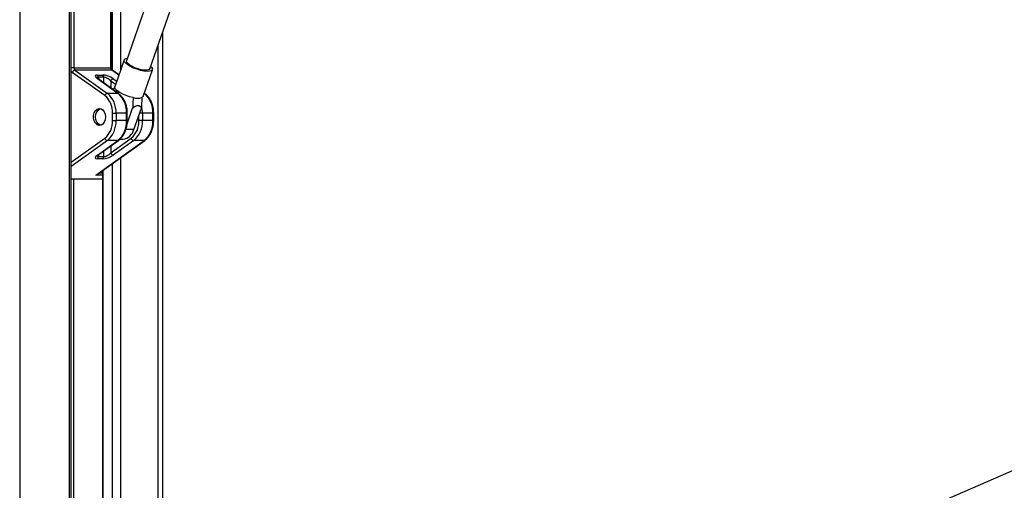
# Paper-space layout '3M DUO Surface Plate' of a CAD drawing. Header units: millimetres. Extents: x 10 to 10348, y 20 to 7979.
# Tile 43 of 117: x 3631 to 4028, y 3321 to 3510. Entities that reach past the tile are written whole.
import ezdxf

# ---------------------------------------------------------------- set-up
doc = ezdxf.new("R2010")
doc.units = ezdxf.units.MM

psp = doc.layouts.new('3M DUO Surface Plate')

# ---------------------------------------------------------------- linework, layer by layer
at = {"color": 8, "linetype": 'Continuous', "lineweight": 25}
for p, q in [((3631.26, 3851.9), (3631.26, 977.9)), ((3651.31, 3176.43), (3651.31, 3761.9)), ((3653.06, 3761.9), (3653.06, 3490.62)), ((3667.91, 3490.62), (3667.91, 3761.9)), ((3668.67, 3489.57), (3668.67, 3761.9)), ((3671.76, 3761.9), (3671.76, 3489.38)), ((3687, 3176.43), (3687, 3499.81)), ((3653.06, 3490.62), (3652, 3490.62)), ((3668.21, 3490.62), (3667.91, 3490.62)), ((3671.17, 3487.68), (3668.3, 3489.73)), ((3662.96, 3486.87), (3662.96, 3486.08)), ((3665.09, 3484.57), (3665.09, 3486.87)), ((3667.91, 3485.35), (3667.91, 3482.55)), ((3669.88, 3483.95), (3667.91, 3485.35)), ((3668.94, 3486.25), (3670.33, 3485.26)), ((3681.39, 3480.39), (3681.35, 3480.42)), ((3681.39, 3480.39), (3681.35, 3480.39)), ((3674.57, 3472.36), (3674.28, 3472.36)), ((3679.23, 3469.44), (3679.23, 3471.61)), ((3680.64, 3472.36), (3679.49, 3472.36)), ((3685.18, 3472.36), (3684.88, 3472.36)), ((3674.57, 3469.44), (3674.28, 3469.44)), ((3685.18, 3469.44), (3684.88, 3469.44)), ((3677.24, 3465.88), (3674.03, 3465.88)), ((3652, 3452.65), (3665.51, 3462.3)), ((3666.54, 3461.4), (3652, 3451.03)), ((3662.96, 3455.72), (3662.96, 3454.93)), ((3665.09, 3454.93), (3665.09, 3457.23)), ((3667.91, 3459.25), (3667.91, 3456.44)), ((3668.67, 3176.43), (3668.67, 3452.23)), ((3671.76, 3454.43), (3671.76, 3176.43)), ((3663.27, 3448.37), (3664.57, 3448.37)), ((3664.78, 3449.45), (3664.78, 3176.43)), ((3652, 3446.01), (3664.57, 3446.01)), ((3652.94, 3445.9), (3652.94, 3224.78)), ((3664.57, 3447.48), (3661.87, 3447.48))]:
    psp.add_line(p, q, dxfattribs=at)
at = {"color": 7, "linetype": 'Continuous', "lineweight": 25}
for p, q in [((3652, 3176.43), (3652, 3761.9)), ((3668.21, 3490.62), (3668.21, 3761.9)), ((3708.87, 3593.19), (3674.27, 3493.49)), ((3683.68, 3490.22), (3718.28, 3589.94)), ((3688.68, 3504.63), (3688.68, 3176.43)), ((3673.3, 3493.82), (3669.57, 3483.05)), ((3665.51, 3479.5), (3652.43, 3488.84)), ((3653.06, 3490.62), (3667.91, 3490.62)), ((3653.45, 3489.73), (3666.54, 3480.39)), ((3668.3, 3489.73), (3653.45, 3489.73)), ((3662.58, 3487.76), (3664.7, 3487.76)), ((3671.2, 3487.77), (3668.57, 3489.65)), ((3680.9, 3479.12), (3684.64, 3489.89)), ((3670.78, 3480.39), (3662.58, 3486.25)), ((3671.04, 3480.32), (3662.84, 3486.17)), ((3665.09, 3486.87), (3662.96, 3486.87)), ((3670.78, 3480.39), (3666.54, 3480.39)), ((3681.65, 3480.32), (3681.38, 3480.5)), ((3668.62, 3472.36), (3670.04, 3472.36)), ((3668.62, 3469.44), (3668.62, 3472.36)), ((3670.04, 3472.36), (3670.04, 3469.44)), ((3674.28, 3472.36), (3670.04, 3472.36)), ((3674.28, 3469.44), (3674.28, 3472.36)), ((3674.47, 3468.09), (3676.68, 3474.46)), ((3674.57, 3469.44), (3674.57, 3472.36)), ((3677.24, 3465.88), (3680.22, 3474.46)), ((3680.64, 3472.36), (3680.64, 3469.44)), ((3684.88, 3472.36), (3680.64, 3472.36)), ((3684.88, 3469.44), (3684.88, 3472.36)), ((3685.18, 3469.44), (3685.18, 3472.36)), ((3668.62, 3469.44), (3670.04, 3469.44)), ((3674.28, 3469.44), (3670.04, 3469.44)), ((3680.64, 3469.44), (3679.23, 3469.44)), ((3684.88, 3469.44), (3680.64, 3469.44)), ((3661.87, 3447.48), (3681.39, 3461.4)), ((3662.39, 3447.74), (3681.65, 3461.48)), ((3662.58, 3455.55), (3670.78, 3461.4)), ((3662.84, 3455.63), (3671.04, 3461.48)), ((3670.78, 3461.4), (3666.54, 3461.4)), ((3667.91, 3456.44), (3676.12, 3462.3)), ((3677.14, 3461.4), (3668.94, 3455.55)), ((3671.64, 3461.96), (3672.8, 3461.96)), ((3681.39, 3461.4), (3677.14, 3461.4)), ((3664.7, 3454.04), (3662.58, 3454.04)), ((3662.96, 3454.93), (3665.09, 3454.93)), ((3664.57, 3449.3), (3664.57, 3176.43)), ((3664.57, 3445.9), (3652, 3445.9))]:
    psp.add_line(p, q, dxfattribs=at)
at = {"color": 7, "linetype": 'Continuous', "lineweight": 25, "flags": 128}
for points in [[(4834.53, 3677.58), (4746.96, 3639.57), (4396.5, 3487.41), (3969.61, 3302.06), (3733.21, 3199.42)], [(3674.73, 3491.85), (3673.92, 3492.51), (3673.42, 3493.13), (3673.27, 3493.66), (3673.48, 3494.09), (3674.04, 3494.37), (3674.61, 3494.47)], [(3675.45, 3491.85), (3674.73, 3492.45), (3674.32, 3492.99), (3674.26, 3493.46), (3674.27, 3493.49)], [(3684.02, 3491.21), (3684.32, 3490.88), (3684.64, 3490.3), (3684.61, 3489.82), (3684.22, 3489.46), (3683.51, 3489.26), (3682.51, 3489.22), (3681.28, 3489.34), (3679.91, 3489.62), (3678.49, 3490.05), (3677.09, 3490.58), (3675.81, 3491.2), (3674.73, 3491.85)], [(3683.68, 3490.22), (3683.59, 3490.06), (3683.13, 3489.79), (3682.37, 3489.67), (3681.35, 3489.71), (3680.16, 3489.91), (3678.88, 3490.25), (3677.61, 3490.71), (3676.43, 3491.26), (3675.45, 3491.85)], [(3676.93, 3478.68), (3675.51, 3479.03), (3674.07, 3479.52), (3672.71, 3480.1), (3671.51, 3480.75), (3670.54, 3481.42), (3669.88, 3482.06), (3669.56, 3482.65), (3669.57, 3483.05)], [(3680.9, 3479.12), (3680.87, 3479.03), (3680.46, 3478.68)], [(3665.79, 3470.9), (3665.66, 3469.8), (3665.29, 3468.81), (3664.7, 3468.05), (3663.98, 3467.6), (3663.19, 3467.51), (3662.42, 3467.79), (3661.76, 3468.4), (3661.27, 3469.28), (3661.02, 3470.34), (3661.02, 3471.46), (3661.27, 3472.52), (3661.76, 3473.4), (3662.42, 3474.01), (3663.19, 3474.29), (3663.98, 3474.19), (3664.7, 3473.75), (3665.29, 3472.99), (3665.66, 3472), (3665.79, 3470.9)], [(3663.96, 3467.6), (3663.53, 3467.69), (3662.83, 3468.12), (3662.26, 3468.85), (3661.89, 3469.81), (3661.76, 3470.88), (3661.88, 3471.96), (3662.24, 3472.92), (3662.8, 3473.66)], [(3662.8, 3473.66), (3663.51, 3474.1), (3663.96, 3474.2)]]:
    psp.add_lwpolyline(points, dxfattribs=at)
at = {"color": 8, "linetype": 'Continuous', "lineweight": 25}
for centre, radius, start, end in [((3653.39, 3490.14), 1.62, 210.8679, 233.6369), ((3668.31, 3489.29), 0.437, 55.0145, 91.5577), ((3662.59, 3485.81), 0.437, 55.0145, 91.5577), ((3670.79, 3479.96), 0.437, 55.0541, 91.5566), ((3681.4, 3479.96), 0.437, 55.0541, 91.5566), ((3668.27, 3472.38), 12.37, 359.9005, 13.7001), ((3670.79, 3461.84), 0.437, 268.4433, 304.9484), ((3681.4, 3461.84), 0.437, 268.4433, 304.9484), ((3662.59, 3455.99), 0.437, 268.4423, 304.9855)]:
    psp.add_arc(centre, radius, start, end, dxfattribs=at)
at = {"color": 7, "linetype": 'Continuous', "lineweight": 25}
for centre, radius, start, end in [((3653.65, 3488.47), 1.28, 98.8175, 163.2651), ((3654.16, 3490.57), 1.1, 177.1751, 229.8696), ((3661.87, 3486.92), 1.1, 357.1751, 49.8696), ((3663.99, 3486.92), 1.1, 357.1751, 49.8696), ((3669.01, 3490.57), 1.1, 177.1751, 229.8696), ((3669.14, 3484.99), 1.28, 98.8175, 163.2651), ((3666.73, 3479.13), 1.28, 98.8175, 163.2651), ((3659.86, 3472.79), 8.78, 357.1751, 49.8696), ((3660.17, 3472.85), 9.87, 357.1751, 49.8696), ((3664.42, 3472.85), 9.87, 357.1751, 49.8696), ((3675.02, 3472.85), 9.87, 357.1751, 49.8696), ((3678.7, 3484.82), 6.39, 253.9376, 286.0624), ((3659.86, 3469.01), 8.78, 310.1304, 2.8249), ((3660.17, 3468.95), 9.87, 310.1304, 2.8249), ((3664.42, 3468.95), 9.87, 310.1304, 2.8249), ((3670.46, 3469.01), 8.78, 310.1304, 2.8249), ((3670.78, 3468.95), 9.87, 310.1304, 2.8249), ((3675.02, 3468.95), 9.87, 310.1304, 2.8249), ((3672.2, 3467.12), 5.19, 276.5995, 346.1774), ((3666.73, 3462.66), 1.28, 196.7349, 261.1825), ((3677.34, 3462.66), 1.28, 196.7349, 261.1825), ((3669.14, 3456.81), 1.28, 196.7349, 261.1825), ((3661.87, 3454.88), 1.1, 310.1304, 2.8249), ((3663.99, 3454.88), 1.1, 310.1304, 2.8249)]:
    psp.add_arc(centre, radius, start, end, dxfattribs=at)
for centre, major_axis, ratio, start_param, end_param in [((3664.7, 3486.25), (2.98, -1.19), 0.312033, 2.480791, 4.051587), ((3666.82, 3486.25), (2.98, -1.19), 0.312033, 0.909995, 2.480791), ((3666.5, 3485.35), (1.93, -1.31), 0.39272, 1.045407, 2.616204), ((3664.7, 3455.55), (2.98, 1.19), 0.312033, 2.231598, 3.802394), ((3666.82, 3455.55), (2.98, 1.19), 0.312033, 3.802394, 5.37319), ((3666.5, 3456.44), (1.93, 1.31), 0.39272, 3.666982, 5.237778), ((3661.55, 3448.37), (1.35, 0.43), 0.670964, 4.734402, 5.157587)]:
    psp.add_ellipse(centre, major_axis=major_axis, ratio=ratio, start_param=start_param, end_param=end_param, dxfattribs=at)
at = {"color": 8, "linetype": 'Continuous', "lineweight": 25}
for centre, major_axis, start_param, end_param in [((3664.38, 3485.35), (1.93, -1.31), 2.616204, 3.397344), ((3664.38, 3456.44), (1.93, 1.31), 2.886209, 3.666982)]:
    psp.add_ellipse(centre, major_axis=major_axis, ratio=0.39272, start_param=start_param, end_param=end_param, dxfattribs=at)
at = {"color": 7, "linetype": 'Continuous', "lineweight": 25}
for points, knots in [([(4873.54, 3680.01), (4846.24, 3667.9), (4791.66, 3643.67), (4639.26, 3576.44), (4318.39, 3435.47), (3986.39, 3290.01), (3751.85, 3187.27), (3713.18, 3170.33), (3712.72, 3170.13)], [0, 0, 0, 0, 0.070862, 0.141725, 0.394538, 0.90018, 0.998816, 1, 1, 1, 1]), ([(3668.57, 3489.65), (3668.54, 3489.67), (3668.49, 3489.71), (3668.36, 3489.89), (3668.25, 3490.17), (3668.21, 3490.44), (3668.21, 3490.59), (3668.21, 3490.62)], [0, 0, 0, 0, 0.187555, 0.426612, 0.677966, 0.933523, 1, 1, 1, 1]), ([(3662.84, 3486.17), (3662.75, 3486.24), (3662.53, 3486.4), (3662.36, 3486.59), (3662.35, 3486.6), (3662.35, 3486.61)], [0, 0, 0, 0, 0.314914, 0.754092, 1, 1, 1, 1]), ([(3668.79, 3481.92), (3668.93, 3482.11), (3669.2, 3482.46), (3669.47, 3482.81), (3669.6, 3482.97)], [0, 0, 0, 0, 0.526105, 1, 1, 1, 1]), ([(3674.57, 3472.36), (3674.56, 3472.66), (3674.55, 3473.53), (3674.33, 3474.94), (3673.87, 3476.53), (3673.18, 3477.97), (3672.32, 3479.19), (3671.57, 3479.93), (3671.13, 3480.25), (3671.04, 3480.32)], [0, 0, 0, 0, 0.09348, 0.26821, 0.443485, 0.619262, 0.795479, 0.95912, 1, 1, 1, 1]), ([(3685.18, 3472.36), (3685.17, 3472.66), (3685.15, 3473.53), (3684.94, 3474.94), (3684.47, 3476.53), (3683.79, 3477.97), (3682.93, 3479.19), (3682.18, 3479.93), (3681.74, 3480.25), (3681.65, 3480.32)], [0, 0, 0, 0, 0.09348, 0.26821, 0.443485, 0.619262, 0.795479, 0.95912, 1, 1, 1, 1]), ([(3676.93, 3478.68), (3676.9, 3478.18), (3676.82, 3476.77), (3676.74, 3475.37), (3676.68, 3474.46)], [0, 0, 0, 0, 0.355137, 1, 1, 1, 1]), ([(3676.68, 3474.46), (3676.91, 3474.64), (3677.39, 3475.02), (3678.16, 3475.45), (3678.93, 3475.59), (3679.61, 3475.34), (3679.99, 3474.89), (3680.18, 3474.54), (3680.22, 3474.46)], [0, 0, 0, 0, 0.160414, 0.343899, 0.529303, 0.689128, 0.932103, 1, 1, 1, 1]), ([(3680.46, 3478.68), (3680.44, 3478.18), (3680.36, 3476.77), (3680.27, 3475.37), (3680.22, 3474.46)], [0, 0, 0, 0, 0.355137, 1, 1, 1, 1]), ([(3671.04, 3461.48), (3671.25, 3461.64), (3671.81, 3462.08), (3672.64, 3463), (3673.44, 3464.3), (3674.04, 3465.78), (3674.43, 3467.36), (3674.56, 3468.6), (3674.57, 3469.29), (3674.57, 3469.44)], [0, 0, 0, 0, 0.095784, 0.266865, 0.439459, 0.613434, 0.787917, 0.953644, 1, 1, 1, 1]), ([(3681.65, 3461.48), (3681.85, 3461.64), (3682.42, 3462.08), (3683.24, 3463), (3684.04, 3464.3), (3684.65, 3465.78), (3685.04, 3467.36), (3685.17, 3468.6), (3685.18, 3469.29), (3685.18, 3469.44)], [0, 0, 0, 0, 0.095784, 0.266865, 0.439459, 0.613434, 0.787917, 0.953644, 1, 1, 1, 1]), ([(3662.35, 3455.19), (3662.35, 3455.19), (3662.35, 3455.19), (3662.49, 3455.36), (3662.71, 3455.53), (3662.84, 3455.63)], [0, 0, 0, 0, 0.202976, 0.538085, 1, 1, 1, 1])]:
    psp.add_open_spline(points, degree=3, knots=knots, dxfattribs=at)
at = {"color": 8, "linetype": 'Continuous', "lineweight": 25}
psp.add_open_spline([(3734.59, 3186.36), (3885.74, 3252.53), (4108.05, 3349.85), (4428.47, 3490.17), (4625.19, 3576.36), (4778.32, 3643.52), (4833.36, 3667.69), (4860.89, 3679.77)], degree=3, knots=[0, 0, 0, 0, 0.402959, 0.592639, 0.85389, 0.926945, 1, 1, 1, 1], dxfattribs=at)

doc.saveas('drawing.dxf')
